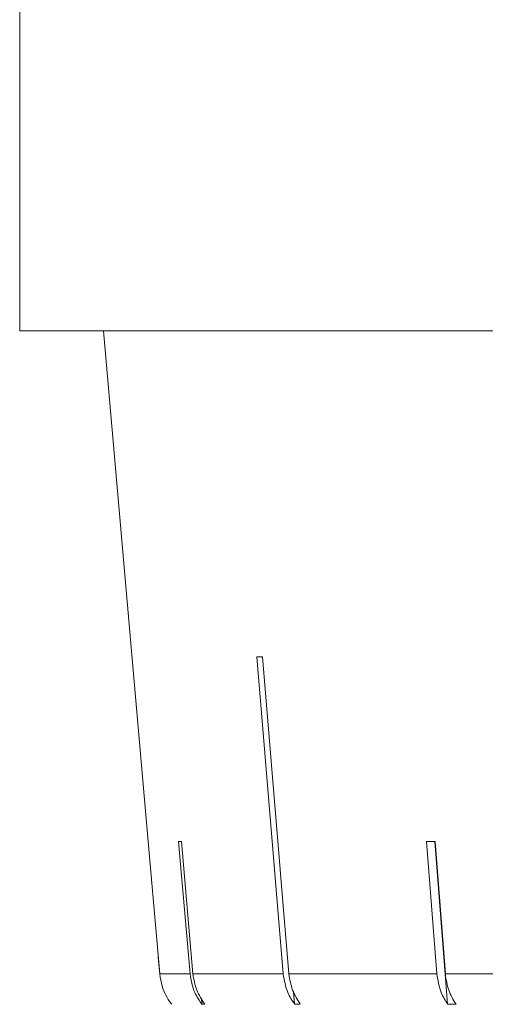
# Model space of a CAD drawing. Header units: inches. Extents: x -4.1 to 22.6, y -10.2 to 17.8.
# Tile 105 of 142: x 18.498 to 18.749, y -0.93 to -0.399. Entities that reach past the tile are written whole.
import ezdxf

# ---------------------------------------------------------------- set-up
doc = ezdxf.new("R2010")
doc.units = ezdxf.units.IN
doc.header["$MEASUREMENT"] = 0

msp = doc.modelspace()

# ---------------------------------------------------------------- linework, layer by layer
at = {"color": 7, "linetype": 'Continuous', "lineweight": 15}
for p, q in [((18.49816, -0.38712), (18.49816, -0.56712)), ((19.96616, -0.56712), (18.49816, -0.56712)), ((18.54336, -0.56712), (18.56745, -0.8425)), ((18.62608, -0.74288), (18.6403, -0.91382)), ((18.64339, -0.91382), (18.62917, -0.74288)), ((18.5737, -0.91382), (18.56746, -0.8425)), ((18.5839, -0.8425), (18.59006, -0.91382)), ((18.59162, -0.91382), (18.58546, -0.8425)), ((18.71764, -0.8425), (18.7232, -0.91382)), ((18.7221, -0.8425), (18.72894, -0.93019)), ((18.72774, -0.91382), (18.72218, -0.8425)), ((18.57292, -0.90497), (18.5737, -0.91382)), ((18.5737, -0.91382), (18.59006, -0.91382)), ((18.59162, -0.91382), (18.6403, -0.91382)), ((18.64339, -0.91382), (18.7232, -0.91382)), ((18.72774, -0.91382), (18.8367, -0.91382)), ((18.64587, -0.92349), (18.64643, -0.93019)), ((18.59614, -0.92692), (18.59642, -0.93019)), ((18.59799, -0.93019), (18.59642, -0.93019)), ((18.64952, -0.93019), (18.64643, -0.93019)), ((18.73348, -0.93019), (18.72894, -0.93019))]:
    msp.add_line(p, q, dxfattribs=at)
for centre, major_axis, ratio, start_param, end_param in [((19.97649, -0.6188), (1.41828, 0.1181), 0.026849, 3.449982, 3.457033), ((19.97682, -0.71918), (1.4095, 0.12182), 0.013584, 3.293946, 3.301041), ((19.97578, -0.71918), (1.40949, 0.11005), 0.039478, 3.60619, 3.613285)]:
    msp.add_ellipse(centre, major_axis=major_axis, ratio=ratio, start_param=start_param, end_param=end_param, dxfattribs=at)
for points, knots in [([(18.58014, -0.93019), (18.58002, -0.93004), (18.57779, -0.92714), (18.57491, -0.92174), (18.57404, -0.91606), (18.5737, -0.91382)], [0, 0, 0, 0, 0.032685, 0.618346, 1, 1, 1, 1]), ([(18.59006, -0.91382), (18.59066, -0.91729), (18.59169, -0.92321), (18.59503, -0.92814), (18.59642, -0.93019)], [0, 0, 0, 0, 0.585345, 1, 1, 1, 1]), ([(18.59799, -0.93019), (18.59635, -0.92771), (18.59306, -0.92272), (18.5921, -0.9168), (18.59162, -0.91382)], [0, 0, 0, 0, 0.496928, 1, 1, 1, 1]), ([(18.6403, -0.91382), (18.64088, -0.91729), (18.64187, -0.92321), (18.6451, -0.92814), (18.64643, -0.93019)], [0, 0, 0, 0, 0.5853453, 1, 1, 1, 1]), ([(18.64952, -0.93019), (18.64795, -0.92771), (18.64477, -0.92272), (18.64386, -0.9168), (18.64339, -0.91382)], [0, 0, 0, 0, 0.496901, 1, 1, 1, 1]), ([(18.7232, -0.91382), (18.72374, -0.91729), (18.72467, -0.92321), (18.72769, -0.92814), (18.72894, -0.93019)], [0, 0, 0, 0, 0.585345, 1, 1, 1, 1]), ([(18.73348, -0.93019), (18.732, -0.92771), (18.72903, -0.92272), (18.72817, -0.9168), (18.72774, -0.91382)], [0, 0, 0, 0, 0.496854, 1, 1, 1, 1])]:
    msp.add_open_spline(points, degree=3, knots=knots, dxfattribs=at)

doc.saveas('drawing.dxf')
